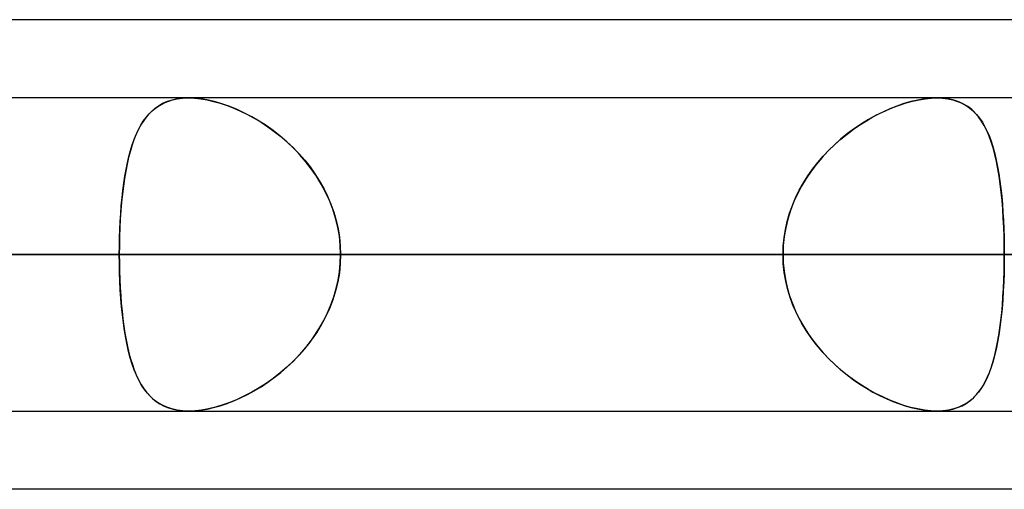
# Model space of a CAD drawing. Header units: millimetres. Extents: x -288 to 288, y -100 to 123.
# Tile 25 of 75: x -113.84 to -106.72, y 51.61 to 55. Entities that reach past the tile are written whole.
import ezdxf

# ---------------------------------------------------------------- set-up
doc = ezdxf.new("R2010")
doc.units = ezdxf.units.MM
doc.layers.add('MAIN-1', color=7, linetype='Continuous')
doc.layers.add('MAIN-2', color=7, linetype='Continuous')

msp = doc.modelspace()

# ---------------------------------------------------------------- linework, layer by layer
at = {"layer": 'MAIN-1'}
for p, q in [((-81.4212, 55), (-156.2105, 55)), ((155.254, 54.435), (-155.254, 54.435)), ((-112.622, 54.435), (-112.6209, 54.435)), ((-112.6209, 54.435), (-112.6198, 54.435)), ((-112.6198, 54.435), (-112.6187, 54.435)), ((-112.6187, 54.435), (-112.6176, 54.4351)), ((-112.6176, 54.4351), (-112.6166, 54.4351)), ((-112.6166, 54.4351), (-112.6155, 54.4351)), ((155.8566, 53.305), (-155.8566, 53.305)), ((-155.1176, 52.175), (155.1176, 52.175)), ((-112.6178, 52.175), (-112.6182, 52.175)), ((-112.6173, 52.175), (-112.6178, 52.175)), ((-112.6169, 52.175), (-112.6173, 52.175)), ((-112.6165, 52.1749), (-112.6169, 52.175)), ((-112.6161, 52.1749), (-112.6165, 52.1749)), ((-112.6156, 52.1749), (-112.6161, 52.1749)), ((-81.9083, 51.61), (-155.3467, 51.61))]:
    msp.add_line(p, q, dxfattribs=at)
at = {"layer": 'MAIN-2'}
for p, q in [((-112.798, 54.3972), (-112.767, 54.4103)), ((-112.7358, 54.4201), (-112.7712, 54.4087)), ((-112.767, 54.4103), (-112.7337, 54.4207)), ((-112.6979, 54.4284), (-112.7358, 54.4201)), ((-112.7337, 54.4207), (-112.6982, 54.4284)), ((-112.6982, 54.4284), (-112.661, 54.4331)), ((-112.6578, 54.4334), (-112.6979, 54.4284)), ((-112.661, 54.4331), (-112.622, 54.435)), ((-112.6156, 54.4351), (-112.6578, 54.4334)), ((-112.5701, 54.4333), (-112.6156, 54.4351)), ((-112.6155, 54.4351), (-112.5731, 54.4335)), ((-112.5731, 54.4335), (-112.5289, 54.4289)), ((-112.5225, 54.428), (-112.5701, 54.4333)), ((-112.5289, 54.4289), (-112.4827, 54.4212)), ((-112.4729, 54.4192), (-112.5225, 54.428)), ((-112.4827, 54.4212), (-112.4354, 54.4105)), ((-112.4218, 54.407), (-112.4729, 54.4192)), ((-112.4354, 54.4105), (-112.3873, 54.397)), ((-107.4335, 54.3991), (-107.3865, 54.4119)), ((-107.3498, 54.4201), (-107.3992, 54.4087)), ((-107.3865, 54.4119), (-107.3403, 54.422)), ((-107.3016, 54.4284), (-107.3498, 54.4201)), ((-107.3403, 54.422), (-107.2955, 54.4293)), ((-107.2553, 54.4334), (-107.3016, 54.4284)), ((-107.2955, 54.4293), (-107.2523, 54.4336)), ((-107.2111, 54.4351), (-107.2553, 54.4334)), ((-107.2523, 54.4336), (-107.211, 54.4351)), ((-107.1678, 54.4333), (-107.2111, 54.4351)), ((-107.211, 54.4351), (-107.1705, 54.4335)), ((-107.1705, 54.4335), (-107.132, 54.4289)), ((-107.1268, 54.428), (-107.1678, 54.4333)), ((-107.132, 54.4289), (-107.0954, 54.4212)), ((-107.0881, 54.4192), (-107.1268, 54.428)), ((-107.0954, 54.4212), (-107.0612, 54.4105)), ((-107.0519, 54.407), (-107.0881, 54.4192)), ((-107.0612, 54.4105), (-107.0294, 54.397)), ((-112.9021, 54.32), (-112.8789, 54.3428)), ((-112.8627, 54.3566), (-112.8887, 54.3337)), ((-112.8789, 54.3428), (-112.8539, 54.3634)), ((-112.8345, 54.3769), (-112.8627, 54.3566)), ((-112.8539, 54.3634), (-112.827, 54.3815)), ((-112.804, 54.3943), (-112.8345, 54.3769)), ((-112.827, 54.3815), (-112.798, 54.3972)), ((-112.7712, 54.4087), (-112.804, 54.3943)), ((-112.3698, 54.3914), (-112.4218, 54.407)), ((-112.3873, 54.397), (-112.3386, 54.3806)), ((-112.3173, 54.3727), (-112.3698, 54.3914)), ((-112.3386, 54.3806), (-112.2895, 54.3616)), ((-112.2645, 54.3509), (-112.3173, 54.3727)), ((-112.2895, 54.3616), (-112.2403, 54.3399)), ((-112.2118, 54.3262), (-112.2645, 54.3509)), ((-112.2403, 54.3399), (-112.1912, 54.3158)), ((-107.6252, 54.3227), (-107.5772, 54.3454)), ((-107.5513, 54.3566), (-107.6025, 54.3337)), ((-107.5772, 54.3454), (-107.5291, 54.3658)), ((-107.5002, 54.3769), (-107.5513, 54.3566)), ((-107.5291, 54.3658), (-107.4811, 54.3837)), ((-107.4494, 54.3943), (-107.5002, 54.3769)), ((-107.4811, 54.3837), (-107.4335, 54.3991)), ((-107.3992, 54.4087), (-107.4494, 54.3943)), ((-107.0185, 54.3914), (-107.0519, 54.407)), ((-107.0294, 54.397), (-106.9999, 54.3806)), ((-106.9878, 54.3727), (-107.0185, 54.3914)), ((-106.9999, 54.3806), (-106.9726, 54.3616)), ((-106.9596, 54.3509), (-106.9878, 54.3727)), ((-106.9726, 54.3616), (-106.9474, 54.3399)), ((-106.9337, 54.3262), (-106.9596, 54.3509)), ((-106.9474, 54.3399), (-106.9242, 54.3158)), ((-112.962, 54.2379), (-112.9434, 54.2676)), ((-112.9351, 54.2796), (-112.9557, 54.2484)), ((-112.9434, 54.2676), (-112.9235, 54.2949)), ((-112.9127, 54.308), (-112.9351, 54.2796)), ((-112.9235, 54.2949), (-112.9021, 54.32)), ((-112.8887, 54.3337), (-112.9127, 54.308)), ((-112.1594, 54.2987), (-112.2118, 54.3262)), ((-112.1912, 54.3158), (-112.1422, 54.289)), ((-112.1074, 54.2684), (-112.1594, 54.2987)), ((-112.1422, 54.289), (-112.0933, 54.2596)), ((-112.0559, 54.2352), (-112.1074, 54.2684)), ((-107.7675, 54.2409), (-107.7203, 54.2705)), ((-107.705, 54.2796), (-107.7559, 54.2484)), ((-107.7203, 54.2705), (-107.6729, 54.2977)), ((-107.6538, 54.308), (-107.705, 54.2796)), ((-107.6729, 54.2977), (-107.6252, 54.3227)), ((-107.6025, 54.3337), (-107.6538, 54.308)), ((-106.9101, 54.2987), (-106.9337, 54.3262)), ((-106.9242, 54.3158), (-106.9027, 54.289)), ((-106.8884, 54.2684), (-106.9101, 54.2987)), ((-106.9027, 54.289), (-106.8828, 54.2596)), ((-106.8685, 54.2352), (-106.8884, 54.2684)), ((-112.9952, 54.1716), (-112.9792, 54.2059)), ((-112.9748, 54.2145), (-112.9924, 54.178)), ((-112.9792, 54.2059), (-112.962, 54.2379)), ((-112.9557, 54.2484), (-112.9748, 54.2145)), ((-112.0933, 54.2596), (-112.0449, 54.2277)), ((-112.0051, 54.1991), (-112.0559, 54.2352)), ((-112.0449, 54.2277), (-111.9973, 54.1932)), ((-111.9552, 54.1602), (-112.0051, 54.1991)), ((-107.8601, 54.1747), (-107.8141, 54.209)), ((-107.8063, 54.2145), (-107.8558, 54.178)), ((-107.8141, 54.209), (-107.7675, 54.2409)), ((-107.7559, 54.2484), (-107.8063, 54.2145)), ((-106.8828, 54.2596), (-106.8644, 54.2277)), ((-106.8502, 54.1991), (-106.8685, 54.2352)), ((-106.8644, 54.2277), (-106.8475, 54.1932)), ((-106.8335, 54.1602), (-106.8502, 54.1991)), ((-113.0237, 54.0962), (-113.01, 54.135)), ((-113.0085, 54.1389), (-113.0234, 54.0972)), ((-113.01, 54.135), (-112.9952, 54.1716)), ((-112.9924, 54.178), (-113.0085, 54.1389)), ((-111.9973, 54.1932), (-111.9505, 54.1563)), ((-111.9065, 54.1184), (-111.9552, 54.1602)), ((-111.9505, 54.1563), (-111.9049, 54.1169)), ((-107.9042, 54.1389), (-107.9513, 54.0972)), ((-107.949, 54.0993), (-107.9051, 54.1381)), ((-107.9051, 54.1381), (-107.8601, 54.1747)), ((-107.8558, 54.178), (-107.9042, 54.1389)), ((-106.8475, 54.1932), (-106.832, 54.1563)), ((-106.8182, 54.1184), (-106.8335, 54.1602)), ((-106.832, 54.1563), (-106.8178, 54.1169)), ((-113.0479, 54.012), (-113.0363, 54.0552)), ((-113.0234, 54.0972), (-113.0369, 54.053)), ((-113.0363, 54.0552), (-113.0237, 54.0962)), ((-111.8594, 54.0739), (-111.9065, 54.1184)), ((-111.9049, 54.1169), (-111.8607, 54.0752)), ((-111.8607, 54.0752), (-111.8182, 54.0311)), ((-111.8141, 54.0266), (-111.8594, 54.0739)), ((-108.0325, 54.0149), (-107.9915, 54.0582)), ((-107.9513, 54.0972), (-107.9967, 54.053)), ((-107.9915, 54.0582), (-107.949, 54.0993)), ((-106.8044, 54.0739), (-106.8182, 54.1184)), ((-106.8178, 54.1169), (-106.8047, 54.0752)), ((-106.8047, 54.0752), (-106.7929, 54.0311)), ((-106.7918, 54.0266), (-106.8044, 54.0739)), ((-113.0493, 54.0064), (-113.0604, 53.9577)), ((-113.0584, 53.9667), (-113.0479, 54.012)), ((-113.0369, 54.053), (-113.0493, 54.0064)), ((-111.8182, 54.0311), (-111.7777, 53.985)), ((-111.7708, 53.9767), (-111.8141, 54.0266)), ((-111.7777, 53.985), (-111.7394, 53.9368)), ((-108.0401, 54.0064), (-108.0813, 53.9577)), ((-108.0717, 53.9695), (-108.0325, 54.0149)), ((-107.9967, 54.053), (-108.0401, 54.0064)), ((-106.7929, 54.0311), (-106.7821, 53.985)), ((-106.7804, 53.9767), (-106.7918, 54.0266)), ((-106.7821, 53.985), (-106.7724, 53.9368)), ((-113.0767, 53.8705), (-113.0681, 53.9195)), ((-113.0604, 53.9577), (-113.0705, 53.9067)), ((-113.0681, 53.9195), (-113.0584, 53.9667)), ((-111.7302, 53.9244), (-111.7708, 53.9767)), ((-111.7394, 53.9368), (-111.7035, 53.8866)), ((-111.6924, 53.8699), (-111.7302, 53.9244)), ((-108.1434, 53.8731), (-108.1087, 53.9222)), ((-108.0813, 53.9577), (-108.1201, 53.9067)), ((-108.1087, 53.9222), (-108.0717, 53.9695)), ((-106.7702, 53.9244), (-106.7804, 53.9767)), ((-106.7724, 53.9368), (-106.7637, 53.8866)), ((-106.7611, 53.8699), (-106.7702, 53.9244)), ((-113.0794, 53.8537), (-113.0873, 53.7986)), ((-113.0845, 53.8197), (-113.0767, 53.8705)), ((-113.0705, 53.9067), (-113.0794, 53.8537)), ((-111.7035, 53.8866), (-111.6703, 53.8346)), ((-111.6577, 53.8132), (-111.6924, 53.8699)), ((-108.1561, 53.8537), (-108.1892, 53.7986)), ((-108.1756, 53.8221), (-108.1434, 53.8731)), ((-108.1201, 53.9067), (-108.1561, 53.8537)), ((-106.7637, 53.8866), (-106.756, 53.8346)), ((-106.7532, 53.8132), (-106.7611, 53.8699)), ((-113.0873, 53.7986), (-113.0943, 53.7416)), ((-113.0913, 53.7673), (-113.0845, 53.8197)), ((-111.6703, 53.8346), (-111.6398, 53.7807)), ((-111.6263, 53.7546), (-111.6577, 53.8132)), ((-111.6398, 53.7807), (-111.6122, 53.7251)), ((-108.2317, 53.7152), (-108.2051, 53.7695)), ((-108.1892, 53.7986), (-108.2192, 53.7416)), ((-108.2051, 53.7695), (-108.1756, 53.8221)), ((-106.756, 53.8346), (-106.7492, 53.7807)), ((-106.7462, 53.7546), (-106.7532, 53.8132)), ((-106.7492, 53.7807), (-106.7432, 53.7251)), ((-113.1025, 53.6576), (-113.0973, 53.7132)), ((-113.0943, 53.7416), (-113.1003, 53.6828)), ((-113.0973, 53.7132), (-113.0913, 53.7673)), ((-111.5985, 53.694), (-111.6263, 53.7546)), ((-111.6122, 53.7251), (-111.5879, 53.668)), ((-108.2552, 53.6593), (-108.2317, 53.7152)), ((-108.2192, 53.7416), (-108.2458, 53.6828)), ((-106.7403, 53.694), (-106.7462, 53.7546)), ((-106.7432, 53.7251), (-106.7381, 53.668)), ((-113.1069, 53.6007), (-113.1025, 53.6576)), ((-113.1003, 53.6828), (-113.1054, 53.6224)), ((-111.5744, 53.6316), (-111.5985, 53.694)), ((-111.5879, 53.668), (-111.567, 53.6097)), ((-111.5545, 53.5679), (-111.5744, 53.6316)), ((-108.2755, 53.6022), (-108.2552, 53.6593)), ((-108.2458, 53.6828), (-108.2688, 53.6224)), ((-106.7353, 53.6316), (-106.7403, 53.694)), ((-106.7381, 53.668), (-106.7338, 53.6097)), ((-106.7313, 53.5679), (-106.7353, 53.6316)), ((-113.1095, 53.5607), (-113.1127, 53.4978)), ((-113.1105, 53.543), (-113.1069, 53.6007)), ((-113.1054, 53.6224), (-113.1095, 53.5607)), ((-111.567, 53.6097), (-111.5498, 53.5503)), ((-111.5388, 53.5033), (-111.5545, 53.5679)), ((-108.2879, 53.5607), (-108.3029, 53.4978)), ((-108.2922, 53.5442), (-108.2755, 53.6022)), ((-108.2688, 53.6224), (-108.2879, 53.5607)), ((-106.7338, 53.6097), (-106.7303, 53.5503)), ((-106.7281, 53.5033), (-106.7313, 53.5679)), ((-113.1152, 53.4252), (-113.1133, 53.4845)), ((-113.1127, 53.4978), (-113.115, 53.434)), ((-113.1133, 53.4845), (-113.1105, 53.543)), ((-111.5498, 53.5503), (-111.5362, 53.4901)), ((-111.5275, 53.4378), (-111.5388, 53.5033)), ((-111.5362, 53.4901), (-111.5263, 53.429)), ((-108.3149, 53.4258), (-108.3054, 53.4854)), ((-108.3029, 53.4978), (-108.3138, 53.434)), ((-108.3054, 53.4854), (-108.2922, 53.5442)), ((-106.7303, 53.5503), (-106.7276, 53.4901)), ((-106.7259, 53.4378), (-106.7281, 53.5033)), ((-106.7276, 53.4901), (-106.7257, 53.429)), ((-113.1164, 53.3654), (-113.1152, 53.4252)), ((-113.115, 53.434), (-113.1163, 53.3697)), ((-111.5207, 53.3717), (-111.5275, 53.4378)), ((-111.5263, 53.429), (-111.5204, 53.3673)), ((-108.3207, 53.3657), (-108.3149, 53.4258)), ((-108.3138, 53.434), (-108.3204, 53.3697)), ((-106.7246, 53.3717), (-106.7259, 53.4378)), ((-106.7257, 53.429), (-106.7246, 53.3673)), ((-113.1163, 53.3697), (-113.1168, 53.305)), ((-113.1168, 53.305), (-113.1164, 53.3654)), ((-111.5184, 53.305), (-111.5207, 53.3717)), ((-111.5204, 53.3673), (-111.5184, 53.305)), ((-108.3204, 53.3697), (-108.3226, 53.305)), ((-108.3226, 53.305), (-108.3207, 53.3657)), ((-106.7242, 53.305), (-106.7246, 53.3717)), ((-106.7246, 53.3673), (-106.7242, 53.305)), ((-155.8566, 53.305), (155.8566, 53.305)), ((154.1406, 53.305), (-154.1406, 53.305)), ((-154.1406, 53.305), (154.1406, 53.305)), ((-143.2685, 53.305), (143.2685, 53.305)), ((143.2685, 53.305), (-143.2685, 53.305)), ((141.6696, 53.305), (-141.6696, 53.305)), ((-141.6696, 53.305), (141.6696, 53.305)), ((-138.99, 53.305), (-102.958, 53.305)), ((-102.958, 53.305), (-138.99, 53.305)), ((-101.358, 53.305), (-136.73, 53.305)), ((-136.73, 53.305), (-101.358, 53.305)), ((-130.7965, 53.305), (130.7965, 53.305)), ((130.7965, 53.305), (-130.7965, 53.305)), ((129.1974, 53.305), (-129.1974, 53.305)), ((-129.1974, 53.305), (129.1974, 53.305)), ((-123.9859, 53.305), (-113.1168, 53.305)), ((-113.1168, 53.305), (-123.9859, 53.305)), ((-121.362, 53.305), (-90.4761, 53.305)), ((-90.4761, 53.305), (-121.362, 53.305)), ((-108.3226, 53.305), (-119.1917, 53.305)), ((-119.1917, 53.305), (-108.3226, 53.305)), ((-88.6975, 53.305), (-119.102, 53.305)), ((-119.102, 53.305), (-88.6975, 53.305)), ((-118.323, 53.305), (118.323, 53.305)), ((118.323, 53.305), (-118.323, 53.305)), ((116.7237, 53.305), (-116.7237, 53.305)), ((-116.7237, 53.305), (116.7237, 53.305)), ((-116.7237, 53.305), (-105.8476, 53.305)), ((-105.8476, 53.305), (-116.7237, 53.305)), ((-102.958, 53.305), (-113.8364, 53.305)), ((-113.8364, 53.305), (-102.958, 53.305)), ((-113.1168, 53.305), (-108.3226, 53.305)), ((-108.3226, 53.305), (-113.1168, 53.305)), ((-113.1163, 53.2404), (-113.1168, 53.305)), ((-113.1168, 53.305), (-113.1164, 53.2443)), ((-111.5184, 53.305), (-111.5207, 53.2383)), ((-111.5204, 53.2427), (-111.5184, 53.305)), ((-106.7242, 53.305), (-111.5184, 53.305)), ((-111.5184, 53.305), (-106.7242, 53.305)), ((-111.5184, 53.305), (-100.6486, 53.305)), ((-100.6486, 53.305), (-111.5184, 53.305)), ((-108.3226, 53.305), (-108.3207, 53.2443)), ((-108.3204, 53.2403), (-108.3226, 53.305)), ((-106.7246, 53.2427), (-106.7242, 53.305)), ((-106.7242, 53.305), (-106.7246, 53.2383)), ((-113.1164, 53.2443), (-113.1152, 53.1842)), ((-113.115, 53.1762), (-113.1163, 53.2404)), ((-111.5207, 53.2383), (-111.5275, 53.1722)), ((-111.5263, 53.181), (-111.5204, 53.2427)), ((-108.3207, 53.2443), (-108.3149, 53.1842)), ((-108.3138, 53.176), (-108.3204, 53.2403)), ((-106.7246, 53.2383), (-106.7259, 53.1722)), ((-106.7257, 53.181), (-106.7246, 53.2427)), ((-113.1152, 53.1842), (-113.1132, 53.1246)), ((-113.1127, 53.1126), (-113.115, 53.1762)), ((-111.5275, 53.1722), (-111.5388, 53.1067)), ((-111.5362, 53.1199), (-111.5263, 53.181)), ((-108.3149, 53.1842), (-108.3054, 53.1246)), ((-108.3029, 53.1122), (-108.3138, 53.176)), ((-106.7259, 53.1722), (-106.7281, 53.1067)), ((-106.7276, 53.1199), (-106.7257, 53.181)), ((-113.1132, 53.1246), (-113.1104, 53.0658)), ((-113.1095, 53.0498), (-113.1127, 53.1126)), ((-113.1104, 53.0658), (-113.1068, 53.0078)), ((-111.567, 53.0003), (-111.5498, 53.0597)), ((-111.5388, 53.1067), (-111.5545, 53.0421)), ((-111.5498, 53.0597), (-111.5362, 53.1199)), ((-108.3054, 53.1246), (-108.2922, 53.0658)), ((-108.2879, 53.0493), (-108.3029, 53.1122)), ((-108.2922, 53.0658), (-108.2755, 53.0078)), ((-106.7338, 53.0003), (-106.7303, 53.0597)), ((-106.7281, 53.1067), (-106.7313, 53.0421)), ((-106.7303, 53.0597), (-106.7276, 53.1199)), ((-113.1054, 52.9882), (-113.1095, 53.0498)), ((-113.1068, 53.0078), (-113.1024, 52.9507)), ((-113.1004, 52.928), (-113.1054, 52.9882)), ((-111.5879, 52.942), (-111.567, 53.0003)), ((-111.5545, 53.0421), (-111.5744, 52.9784)), ((-108.2688, 52.9876), (-108.2879, 53.0493)), ((-108.2755, 53.0078), (-108.2552, 52.9507)), ((-108.2458, 52.9272), (-108.2688, 52.9876)), ((-106.7381, 52.942), (-106.7338, 53.0003)), ((-106.7313, 53.0421), (-106.7353, 52.9784)), ((-113.1024, 52.9507), (-113.0971, 52.8948)), ((-113.0944, 52.8692), (-113.1004, 52.928)), ((-111.5985, 52.916), (-111.6263, 52.8554)), ((-111.6122, 52.8849), (-111.5879, 52.942)), ((-111.5744, 52.9784), (-111.5985, 52.916)), ((-108.2552, 52.9507), (-108.2317, 52.8948)), ((-108.2192, 52.8684), (-108.2458, 52.9272)), ((-106.7403, 52.916), (-106.7462, 52.8554)), ((-106.7432, 52.8849), (-106.7381, 52.942)), ((-106.7353, 52.9784), (-106.7403, 52.916)), ((-113.0971, 52.8948), (-113.0911, 52.8405)), ((-113.0875, 52.8123), (-113.0944, 52.8692)), ((-111.6263, 52.8554), (-111.6577, 52.7968)), ((-111.6398, 52.8293), (-111.6122, 52.8849)), ((-108.2317, 52.8948), (-108.2051, 52.8405)), ((-108.1892, 52.8114), (-108.2192, 52.8684)), ((-106.7462, 52.8554), (-106.7532, 52.7968)), ((-106.7492, 52.8293), (-106.7432, 52.8849)), ((-113.0911, 52.8405), (-113.0841, 52.7879)), ((-113.0796, 52.7573), (-113.0875, 52.8123)), ((-113.0841, 52.7879), (-113.0763, 52.7369)), ((-111.7035, 52.7234), (-111.6703, 52.7754)), ((-111.6577, 52.7968), (-111.6924, 52.7401)), ((-111.6703, 52.7754), (-111.6398, 52.8293)), ((-108.2051, 52.8405), (-108.1756, 52.7879)), ((-108.1561, 52.7563), (-108.1892, 52.8114)), ((-108.1756, 52.7879), (-108.1434, 52.7369)), ((-106.7637, 52.7234), (-106.756, 52.7754)), ((-106.7532, 52.7968), (-106.7611, 52.7401)), ((-106.756, 52.7754), (-106.7492, 52.8293)), ((-113.0706, 52.7043), (-113.0796, 52.7573)), ((-113.0763, 52.7369), (-113.0675, 52.6878)), ((-113.0607, 52.6535), (-113.0706, 52.7043)), ((-111.7394, 52.6732), (-111.7035, 52.7234)), ((-111.6924, 52.7401), (-111.7302, 52.6856)), ((-108.1201, 52.7033), (-108.1561, 52.7563)), ((-108.1434, 52.7369), (-108.1087, 52.6878)), ((-108.0813, 52.6523), (-108.1201, 52.7033)), ((-106.7724, 52.6732), (-106.7637, 52.7234)), ((-106.7611, 52.7401), (-106.7702, 52.6856)), ((-113.0675, 52.6878), (-113.0578, 52.6405)), ((-113.0496, 52.6047), (-113.0607, 52.6535)), ((-113.0578, 52.6405), (-113.0471, 52.5951)), ((-111.7708, 52.6333), (-111.8141, 52.5834)), ((-111.7777, 52.625), (-111.7394, 52.6732)), ((-111.7302, 52.6856), (-111.7708, 52.6333)), ((-108.1087, 52.6878), (-108.0717, 52.6405)), ((-108.0401, 52.6036), (-108.0813, 52.6523)), ((-108.0717, 52.6405), (-108.0325, 52.5951)), ((-106.7804, 52.6333), (-106.7918, 52.5834)), ((-106.7821, 52.625), (-106.7724, 52.6732)), ((-106.7702, 52.6856), (-106.7804, 52.6333)), ((-113.0373, 52.5582), (-113.0496, 52.6047)), ((-113.0471, 52.5951), (-113.0354, 52.5518)), ((-111.8607, 52.5348), (-111.8182, 52.5789)), ((-111.8141, 52.5834), (-111.8594, 52.5361)), ((-111.8182, 52.5789), (-111.7777, 52.625)), ((-107.9967, 52.557), (-108.0401, 52.6036)), ((-108.0325, 52.5951), (-107.9915, 52.5518)), ((-106.8047, 52.5348), (-106.7929, 52.5789)), ((-106.7918, 52.5834), (-106.8044, 52.5361)), ((-106.7929, 52.5789), (-106.7821, 52.625)), ((-113.0238, 52.5141), (-113.0373, 52.5582)), ((-113.0354, 52.5518), (-113.0227, 52.5107)), ((-113.009, 52.4724), (-113.0238, 52.5141)), ((-113.0227, 52.5107), (-113.0089, 52.4719)), ((-111.9065, 52.4916), (-111.9552, 52.4498)), ((-111.9505, 52.4537), (-111.9049, 52.4931)), ((-111.8594, 52.5361), (-111.9065, 52.4916)), ((-111.9049, 52.4931), (-111.8607, 52.5348)), ((-107.9513, 52.5128), (-107.9967, 52.557)), ((-107.9915, 52.5518), (-107.949, 52.5107)), ((-107.9042, 52.4711), (-107.9513, 52.5128)), ((-107.949, 52.5107), (-107.9051, 52.4719)), ((-106.8182, 52.4916), (-106.8335, 52.4498)), ((-106.832, 52.4537), (-106.8178, 52.4931)), ((-106.8044, 52.5361), (-106.8182, 52.4916)), ((-106.8178, 52.4931), (-106.8047, 52.5348)), ((-112.9929, 52.4332), (-113.009, 52.4724)), ((-113.0089, 52.4719), (-112.9939, 52.4353)), ((-112.9939, 52.4353), (-112.9777, 52.401)), ((-112.9754, 52.3967), (-112.9929, 52.4332)), ((-111.9552, 52.4498), (-112.0051, 52.4109)), ((-111.9973, 52.4168), (-111.9505, 52.4537)), ((-107.9051, 52.4719), (-107.8601, 52.4353)), ((-107.8558, 52.432), (-107.9042, 52.4711)), ((-107.8601, 52.4353), (-107.8141, 52.401)), ((-107.8063, 52.3955), (-107.8558, 52.432)), ((-106.8335, 52.4498), (-106.8502, 52.4109)), ((-106.8475, 52.4168), (-106.832, 52.4537)), ((-112.9777, 52.401), (-112.9602, 52.3691)), ((-112.9565, 52.3628), (-112.9754, 52.3967)), ((-112.9602, 52.3691), (-112.9414, 52.3395)), ((-112.9359, 52.3316), (-112.9565, 52.3628)), ((-112.1422, 52.321), (-112.0933, 52.3504)), ((-112.0559, 52.3748), (-112.1074, 52.3416)), ((-112.0933, 52.3504), (-112.0449, 52.3823)), ((-112.0051, 52.4109), (-112.0559, 52.3748)), ((-112.0449, 52.3823), (-111.9973, 52.4168)), ((-107.8141, 52.401), (-107.7675, 52.3691)), ((-107.7559, 52.3616), (-107.8063, 52.3955)), ((-107.7675, 52.3691), (-107.7203, 52.3395)), ((-107.705, 52.3304), (-107.7559, 52.3616)), ((-106.9027, 52.321), (-106.8828, 52.3504)), ((-106.8685, 52.3748), (-106.8884, 52.3416)), ((-106.8828, 52.3504), (-106.8644, 52.3823)), ((-106.8502, 52.4109), (-106.8685, 52.3748)), ((-106.8644, 52.3823), (-106.8475, 52.4168)), ((-112.9414, 52.3395), (-112.9213, 52.3123)), ((-112.9137, 52.3031), (-112.9359, 52.3316)), ((-112.9213, 52.3123), (-112.8995, 52.2873)), ((-112.8897, 52.2774), (-112.9137, 52.3031)), ((-112.8995, 52.2873), (-112.876, 52.2646)), ((-112.8639, 52.2543), (-112.8897, 52.2774)), ((-112.2118, 52.2838), (-112.2645, 52.2591)), ((-112.2403, 52.2701), (-112.1912, 52.2942)), ((-112.1594, 52.3113), (-112.2118, 52.2838)), ((-112.1912, 52.2942), (-112.1422, 52.321)), ((-112.1074, 52.3416), (-112.1594, 52.3113)), ((-107.7203, 52.3395), (-107.6729, 52.3123)), ((-107.6538, 52.302), (-107.705, 52.3304)), ((-107.6729, 52.3123), (-107.6252, 52.2873)), ((-107.6025, 52.2763), (-107.6538, 52.302)), ((-107.6252, 52.2873), (-107.5772, 52.2646)), ((-107.5513, 52.2534), (-107.6025, 52.2763)), ((-106.9337, 52.2838), (-106.9596, 52.2591)), ((-106.9474, 52.2701), (-106.9242, 52.2942)), ((-106.9101, 52.3113), (-106.9337, 52.2838)), ((-106.9242, 52.2942), (-106.9027, 52.321)), ((-106.8884, 52.3416), (-106.9101, 52.3113)), ((-112.876, 52.2646), (-112.8507, 52.2442)), ((-112.8359, 52.234), (-112.8639, 52.2543)), ((-112.8507, 52.2442), (-112.8233, 52.2263)), ((-112.8056, 52.2165), (-112.8359, 52.234)), ((-112.8233, 52.2263), (-112.794, 52.2109)), ((-112.7729, 52.2019), (-112.8056, 52.2165)), ((-112.794, 52.2109), (-112.7624, 52.1981)), ((-112.4354, 52.1995), (-112.3873, 52.213)), ((-112.3698, 52.2186), (-112.4218, 52.203)), ((-112.3873, 52.213), (-112.3386, 52.2294)), ((-112.3173, 52.2373), (-112.3698, 52.2186)), ((-112.3386, 52.2294), (-112.2895, 52.2484)), ((-112.2645, 52.2591), (-112.3173, 52.2373)), ((-112.2895, 52.2484), (-112.2403, 52.2701)), ((-107.5772, 52.2646), (-107.5291, 52.2442)), ((-107.5002, 52.2331), (-107.5513, 52.2534)), ((-107.5291, 52.2442), (-107.4811, 52.2263)), ((-107.4494, 52.2157), (-107.5002, 52.2331)), ((-107.4811, 52.2263), (-107.4335, 52.2109)), ((-107.3992, 52.2013), (-107.4494, 52.2157)), ((-107.4335, 52.2109), (-107.3865, 52.1981)), ((-107.0612, 52.1995), (-107.0294, 52.213)), ((-107.0185, 52.2186), (-107.0519, 52.203)), ((-107.0294, 52.213), (-106.9999, 52.2294)), ((-106.9878, 52.2373), (-107.0185, 52.2186)), ((-106.9999, 52.2294), (-106.9726, 52.2484)), ((-106.9596, 52.2591), (-106.9878, 52.2373)), ((-106.9726, 52.2484), (-106.9474, 52.2701)), ((-112.7378, 52.1904), (-112.7729, 52.2019)), ((-112.7624, 52.1981), (-112.7286, 52.188)), ((-112.7001, 52.182), (-112.7378, 52.1904)), ((-112.7286, 52.188), (-112.6928, 52.1807)), ((-112.6601, 52.1768), (-112.7001, 52.182)), ((-112.6928, 52.1807), (-112.655, 52.1764)), ((-112.6182, 52.175), (-112.6601, 52.1768)), ((-112.655, 52.1764), (-112.6155, 52.1749)), ((-112.5701, 52.1767), (-112.6156, 52.1749)), ((-112.6155, 52.1749), (-112.5731, 52.1765)), ((-112.5731, 52.1765), (-112.5289, 52.1811)), ((-112.5225, 52.182), (-112.5701, 52.1767)), ((-112.5289, 52.1811), (-112.4827, 52.1888)), ((-112.4729, 52.1908), (-112.5225, 52.182)), ((-112.4827, 52.1888), (-112.4354, 52.1995)), ((-112.4218, 52.203), (-112.4729, 52.1908)), ((-107.3498, 52.1899), (-107.3992, 52.2013)), ((-107.3865, 52.1981), (-107.3403, 52.188)), ((-107.3016, 52.1816), (-107.3498, 52.1899)), ((-107.3403, 52.188), (-107.2955, 52.1807)), ((-107.2553, 52.1766), (-107.3016, 52.1816)), ((-107.2955, 52.1807), (-107.2523, 52.1764)), ((-107.2111, 52.1749), (-107.2553, 52.1766)), ((-107.2523, 52.1764), (-107.211, 52.1749)), ((-107.1678, 52.1767), (-107.2111, 52.1749)), ((-107.211, 52.1749), (-107.1705, 52.1765)), ((-107.1705, 52.1765), (-107.132, 52.1811)), ((-107.1268, 52.182), (-107.1678, 52.1767)), ((-107.132, 52.1811), (-107.0954, 52.1888)), ((-107.0881, 52.1908), (-107.1268, 52.182)), ((-107.0954, 52.1888), (-107.0612, 52.1995)), ((-107.0519, 52.203), (-107.0881, 52.1908))]:
    msp.add_line(p, q, dxfattribs=at)

doc.saveas('drawing.dxf')
